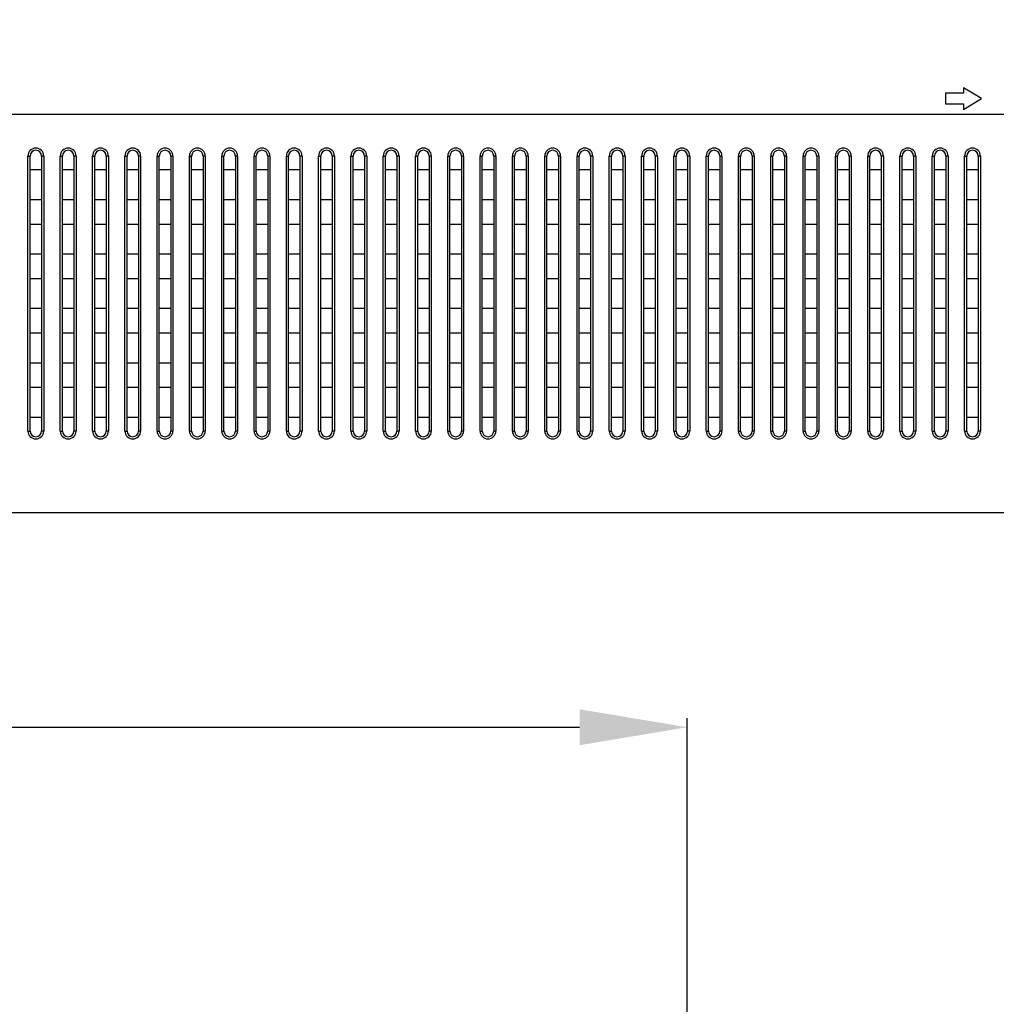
# Model space of a CAD drawing. Header units: millimetres. Extents: x -6054 to 364, y -1866 to 3094.
# Tile 160 of 256: x -3686 to -3550, y 644 to 782. Entities that reach past the tile are written whole.
import ezdxf

# ---------------------------------------------------------------- set-up
doc = ezdxf.new("R2010")
doc.units = ezdxf.units.MM
doc.header["$LTSCALE"] = 65.395
doc.header["$PDSIZE"] = 0.05
doc.layers.get('0').update_dxf_attribs({"linetype": 'CONTINUOUS'})
doc.layers.get('Defpoints').update_dxf_attribs({"linetype": 'CONTINUOUS'})
doc.layers.add('DIM', color=3, linetype='CONTINUOUS')
doc.styles.get("Standard").update_dxf_attribs({"font": 'arial.ttf'})
doc.dimstyles.new('ISO-25', dxfattribs={"dimtxt": 2.5, "dimasz": 2.5, "dimexe": 1.25, "dimexo": 0.625, "dimtad": 1, "dimtxsty": 'STANDARD', "dimcen": 2.5, "dimadec": 0, "dimazin": 0, "dimtfac": 1, "dimtmove": 0, "dimatfit": 3, "dimfxl": 1, "dimarcsym": 0})

# ---------------------------------------------------------------- blocks, each defined once
blk = doc.blocks.new('*D1')
at = {"layer": 'Defpoints', "color": 0}
for p in [(-4193.17, 1042.07), (-3593.17, 683.03), (-3593.17, 628.17)]:
    blk.add_point(p, dxfattribs=at)
at = {"layer": 'DIM', "color": 3, "lineweight": -2}
for p, q in [((-4193.17, 1041.45), (-4193.17, 681.78)), ((-3593.17, 628.79), (-3593.17, 684.28)), ((-4178.17, 683.03), (-3608.17, 683.03))]:
    blk.add_line(p, q, dxfattribs=at)
at = {"layer": 'DIM', "color": 3}
for points in [[(-4178.17, 685.53), (-4178.17, 680.53), (-4193.17, 683.03)], [(-3608.17, 680.53), (-3608.17, 685.53), (-3593.17, 683.03)]]:
    blk.add_solid(points, dxfattribs=at)
at = {"layer": 'DIM', "color": 2, "insert": (-3893.17, 700.84), "char_height": 20, "attachment_point": 5}
blk.add_mtext('600  [23,622]', dxfattribs=at)

msp = doc.modelspace()

# ---------------------------------------------------------------- linework, layer by layer
at = {"linetype": 'Continuous'}
for p, q in [((-3554.67, 771.4), (-3557.17, 771.4)), ((-3557.17, 771.4), (-3557.17, 769.9)), ((-3554.67, 772.15), (-3554.67, 771.4)), ((-3552.17, 770.65), (-3554.67, 772.15)), ((-3557.17, 769.9), (-3554.67, 769.9)), ((-3554.67, 769.15), (-3552.17, 770.65)), ((-3554.67, 769.9), (-3554.67, 769.15)), ((-3685.02, 724.32), (-3685.02, 762.65)), ((-3685.02, 762.65), (-3684.72, 762.65)), ((-3684.72, 724.32), (-3684.72, 762.65)), ((-3683.12, 762.65), (-3683.12, 724.32)), ((-3682.82, 762.65), (-3683.12, 762.65)), ((-3682.82, 762.65), (-3682.82, 724.32)), ((-3680.52, 724.32), (-3680.52, 762.65)), ((-3680.52, 762.65), (-3680.22, 762.65)), ((-3680.22, 724.32), (-3680.22, 762.65)), ((-3678.62, 762.65), (-3678.62, 724.32)), ((-3678.32, 762.65), (-3678.62, 762.65)), ((-3678.32, 762.65), (-3678.32, 724.32)), ((-3676.02, 724.32), (-3676.02, 762.65)), ((-3676.02, 762.65), (-3675.72, 762.65)), ((-3675.72, 724.32), (-3675.72, 762.65)), ((-3674.12, 762.65), (-3674.12, 724.32)), ((-3673.82, 762.65), (-3674.12, 762.65)), ((-3673.82, 762.65), (-3673.82, 724.32)), ((-3671.52, 724.32), (-3671.52, 762.65)), ((-3671.52, 762.65), (-3671.22, 762.65)), ((-3671.22, 724.32), (-3671.22, 762.65)), ((-3669.62, 762.65), (-3669.62, 724.32)), ((-3669.32, 762.65), (-3669.62, 762.65)), ((-3669.32, 762.65), (-3669.32, 724.32)), ((-3667.02, 724.32), (-3667.02, 762.65)), ((-3667.02, 762.65), (-3666.72, 762.65)), ((-3666.72, 724.32), (-3666.72, 762.65)), ((-3665.12, 762.65), (-3665.12, 724.32)), ((-3664.82, 762.65), (-3665.12, 762.65)), ((-3664.82, 762.65), (-3664.82, 724.32)), ((-3662.52, 724.32), (-3662.52, 762.65)), ((-3662.52, 762.65), (-3662.22, 762.65)), ((-3662.22, 724.32), (-3662.22, 762.65)), ((-3660.62, 762.65), (-3660.62, 724.32)), ((-3660.32, 762.65), (-3660.62, 762.65)), ((-3660.32, 762.65), (-3660.32, 724.32)), ((-3658.02, 724.32), (-3658.02, 762.65)), ((-3658.02, 762.65), (-3657.72, 762.65)), ((-3657.72, 724.32), (-3657.72, 762.65)), ((-3656.12, 762.65), (-3656.12, 724.32)), ((-3655.82, 762.65), (-3656.12, 762.65)), ((-3655.82, 762.65), (-3655.82, 724.32)), ((-3653.52, 724.32), (-3653.52, 762.65)), ((-3653.52, 762.65), (-3653.22, 762.65)), ((-3653.22, 724.32), (-3653.22, 762.65)), ((-3651.62, 762.65), (-3651.62, 724.32)), ((-3651.32, 762.65), (-3651.62, 762.65)), ((-3651.32, 762.65), (-3651.32, 724.32)), ((-3649.02, 724.32), (-3649.02, 762.65)), ((-3649.02, 762.65), (-3648.72, 762.65)), ((-3648.72, 724.32), (-3648.72, 762.65)), ((-3647.12, 762.65), (-3647.12, 724.32)), ((-3646.82, 762.65), (-3647.12, 762.65)), ((-3646.82, 762.65), (-3646.82, 724.32)), ((-3644.52, 724.32), (-3644.52, 762.65)), ((-3644.52, 762.65), (-3644.22, 762.65)), ((-3644.22, 724.32), (-3644.22, 762.65)), ((-3642.62, 762.65), (-3642.62, 724.32)), ((-3642.32, 762.65), (-3642.62, 762.65)), ((-3642.32, 762.65), (-3642.32, 724.32)), ((-3640.02, 724.32), (-3640.02, 762.65)), ((-3640.02, 762.65), (-3639.72, 762.65)), ((-3639.72, 724.32), (-3639.72, 762.65)), ((-3638.12, 762.65), (-3638.12, 724.32)), ((-3637.82, 762.65), (-3638.12, 762.65)), ((-3637.82, 762.65), (-3637.82, 724.32)), ((-3635.52, 724.32), (-3635.52, 762.65)), ((-3635.52, 762.65), (-3635.22, 762.65)), ((-3635.22, 724.32), (-3635.22, 762.65)), ((-3633.62, 762.65), (-3633.62, 724.32)), ((-3633.32, 762.65), (-3633.62, 762.65)), ((-3633.32, 762.65), (-3633.32, 724.32)), ((-3631.02, 724.32), (-3631.02, 762.65)), ((-3631.02, 762.65), (-3630.72, 762.65)), ((-3630.72, 724.32), (-3630.72, 762.65)), ((-3629.12, 762.65), (-3629.12, 724.32)), ((-3628.82, 762.65), (-3629.12, 762.65)), ((-3628.82, 762.65), (-3628.82, 724.32)), ((-3626.52, 724.32), (-3626.52, 762.65)), ((-3626.52, 762.65), (-3626.22, 762.65)), ((-3626.22, 724.32), (-3626.22, 762.65)), ((-3624.62, 762.65), (-3624.62, 724.32)), ((-3624.32, 762.65), (-3624.62, 762.65)), ((-3624.32, 762.65), (-3624.32, 724.32)), ((-3622.02, 724.32), (-3622.02, 762.65)), ((-3622.02, 762.65), (-3621.72, 762.65)), ((-3621.72, 724.32), (-3621.72, 762.65)), ((-3620.12, 762.65), (-3620.12, 724.32)), ((-3619.82, 762.65), (-3620.12, 762.65)), ((-3619.82, 762.65), (-3619.82, 724.32)), ((-3617.52, 724.32), (-3617.52, 762.65)), ((-3617.52, 762.65), (-3617.22, 762.65)), ((-3617.22, 724.32), (-3617.22, 762.65)), ((-3615.62, 762.65), (-3615.62, 724.32)), ((-3615.32, 762.65), (-3615.62, 762.65)), ((-3615.32, 762.65), (-3615.32, 724.32)), ((-3613.02, 724.32), (-3613.02, 762.65)), ((-3613.02, 762.65), (-3612.72, 762.65)), ((-3612.72, 724.32), (-3612.72, 762.65)), ((-3611.12, 762.65), (-3611.12, 724.32)), ((-3610.82, 762.65), (-3611.12, 762.65)), ((-3610.82, 762.65), (-3610.82, 724.32)), ((-3608.52, 724.32), (-3608.52, 762.65)), ((-3608.52, 762.65), (-3608.22, 762.65)), ((-3608.22, 724.32), (-3608.22, 762.65)), ((-3606.62, 762.65), (-3606.62, 724.32)), ((-3606.32, 762.65), (-3606.62, 762.65)), ((-3606.32, 762.65), (-3606.32, 724.32)), ((-3604.02, 724.32), (-3604.02, 762.65)), ((-3604.02, 762.65), (-3603.72, 762.65)), ((-3603.72, 724.32), (-3603.72, 762.65)), ((-3602.12, 762.65), (-3602.12, 724.32)), ((-3601.82, 762.65), (-3602.12, 762.65)), ((-3601.82, 762.65), (-3601.82, 724.32)), ((-3599.52, 724.32), (-3599.52, 762.65)), ((-3599.52, 762.65), (-3599.22, 762.65)), ((-3599.22, 724.32), (-3599.22, 762.65)), ((-3597.62, 762.65), (-3597.62, 724.32)), ((-3597.32, 762.65), (-3597.62, 762.65)), ((-3597.32, 762.65), (-3597.32, 724.32)), ((-3595.02, 724.32), (-3595.02, 762.65)), ((-3595.02, 762.65), (-3594.72, 762.65)), ((-3594.72, 724.32), (-3594.72, 762.65)), ((-3593.12, 762.65), (-3593.12, 724.32)), ((-3592.82, 762.65), (-3593.12, 762.65)), ((-3592.82, 762.65), (-3592.82, 724.32)), ((-3590.52, 724.32), (-3590.52, 762.65)), ((-3590.52, 762.65), (-3590.22, 762.65)), ((-3590.22, 724.32), (-3590.22, 762.65)), ((-3588.62, 762.65), (-3588.62, 724.32)), ((-3588.32, 762.65), (-3588.62, 762.65)), ((-3588.32, 762.65), (-3588.32, 724.32)), ((-3586.02, 724.32), (-3586.02, 762.65)), ((-3586.02, 762.65), (-3585.72, 762.65)), ((-3585.72, 724.32), (-3585.72, 762.65)), ((-3584.12, 762.65), (-3584.12, 724.32)), ((-3583.82, 762.65), (-3584.12, 762.65)), ((-3583.82, 762.65), (-3583.82, 724.32)), ((-3581.52, 724.32), (-3581.52, 762.65)), ((-3581.52, 762.65), (-3581.22, 762.65)), ((-3581.22, 724.32), (-3581.22, 762.65)), ((-3579.62, 762.65), (-3579.62, 724.32)), ((-3579.32, 762.65), (-3579.62, 762.65)), ((-3579.32, 762.65), (-3579.32, 724.32)), ((-3577.02, 724.32), (-3577.02, 762.65)), ((-3577.02, 762.65), (-3576.72, 762.65)), ((-3576.72, 724.32), (-3576.72, 762.65)), ((-3575.12, 762.65), (-3575.12, 724.32)), ((-3574.82, 762.65), (-3575.12, 762.65)), ((-3574.82, 762.65), (-3574.82, 724.32)), ((-3572.52, 724.32), (-3572.52, 762.65)), ((-3572.52, 762.65), (-3572.22, 762.65)), ((-3572.22, 724.32), (-3572.22, 762.65)), ((-3570.62, 762.65), (-3570.62, 724.32)), ((-3570.32, 762.65), (-3570.62, 762.65)), ((-3570.32, 762.65), (-3570.32, 724.32)), ((-3568.02, 724.32), (-3568.02, 762.65)), ((-3568.02, 762.65), (-3567.72, 762.65)), ((-3567.72, 724.32), (-3567.72, 762.65)), ((-3566.12, 762.65), (-3566.12, 724.32)), ((-3565.82, 762.65), (-3566.12, 762.65)), ((-3565.82, 762.65), (-3565.82, 724.32)), ((-3563.52, 724.32), (-3563.52, 762.65)), ((-3563.52, 762.65), (-3563.22, 762.65)), ((-3563.22, 724.32), (-3563.22, 762.65)), ((-3561.62, 762.65), (-3561.62, 724.32)), ((-3561.32, 762.65), (-3561.62, 762.65)), ((-3561.32, 762.65), (-3561.32, 724.32)), ((-3559.02, 762.65), (-3558.72, 762.65)), ((-3559.02, 724.32), (-3559.02, 762.65)), ((-3558.72, 724.32), (-3558.72, 762.65)), ((-3556.82, 762.65), (-3557.12, 762.65)), ((-3557.12, 762.65), (-3557.12, 724.32)), ((-3556.82, 762.65), (-3556.82, 724.32)), ((-3554.52, 762.65), (-3554.22, 762.65)), ((-3554.52, 724.32), (-3554.52, 762.65)), ((-3554.22, 724.32), (-3554.22, 762.65)), ((-3552.32, 762.65), (-3552.62, 762.65)), ((-3552.62, 762.65), (-3552.62, 724.32)), ((-3552.32, 762.65), (-3552.32, 724.32)), ((-3684.72, 760.75), (-3683.12, 760.75)), ((-3680.22, 760.75), (-3678.62, 760.75)), ((-3675.72, 760.75), (-3674.12, 760.75)), ((-3671.22, 760.75), (-3669.62, 760.75)), ((-3666.72, 760.75), (-3665.12, 760.75)), ((-3662.22, 760.75), (-3660.62, 760.75)), ((-3657.72, 760.75), (-3656.12, 760.75)), ((-3653.22, 760.75), (-3651.62, 760.75)), ((-3648.72, 760.75), (-3647.12, 760.75)), ((-3644.22, 760.75), (-3642.62, 760.75)), ((-3639.72, 760.75), (-3638.12, 760.75)), ((-3635.22, 760.75), (-3633.62, 760.75)), ((-3630.72, 760.75), (-3629.12, 760.75)), ((-3626.22, 760.75), (-3624.62, 760.75)), ((-3621.72, 760.75), (-3620.12, 760.75)), ((-3617.22, 760.75), (-3615.62, 760.75)), ((-3612.72, 760.75), (-3611.12, 760.75)), ((-3608.22, 760.75), (-3606.62, 760.75)), ((-3603.72, 760.75), (-3602.12, 760.75)), ((-3599.22, 760.75), (-3597.62, 760.75)), ((-3594.72, 760.75), (-3593.12, 760.75)), ((-3590.22, 760.75), (-3588.62, 760.75)), ((-3585.72, 760.75), (-3584.12, 760.75)), ((-3581.22, 760.75), (-3579.62, 760.75)), ((-3576.72, 760.75), (-3575.12, 760.75)), ((-3572.22, 760.75), (-3570.62, 760.75)), ((-3567.72, 760.75), (-3566.12, 760.75)), ((-3563.22, 760.75), (-3561.62, 760.75)), ((-3558.72, 760.75), (-3557.12, 760.75)), ((-3554.22, 760.75), (-3552.62, 760.75)), ((-3683.12, 756.54), (-3684.72, 756.54)), ((-3678.62, 756.54), (-3680.22, 756.54)), ((-3674.12, 756.54), (-3675.72, 756.54)), ((-3669.62, 756.54), (-3671.22, 756.54)), ((-3665.12, 756.54), (-3666.72, 756.54)), ((-3660.62, 756.54), (-3662.22, 756.54)), ((-3656.12, 756.54), (-3657.72, 756.54)), ((-3651.62, 756.54), (-3653.22, 756.54)), ((-3647.12, 756.54), (-3648.72, 756.54)), ((-3642.62, 756.54), (-3644.22, 756.54)), ((-3638.12, 756.54), (-3639.72, 756.54)), ((-3633.62, 756.54), (-3635.22, 756.54)), ((-3629.12, 756.54), (-3630.72, 756.54)), ((-3624.62, 756.54), (-3626.22, 756.54)), ((-3620.12, 756.54), (-3621.72, 756.54)), ((-3615.62, 756.54), (-3617.22, 756.54)), ((-3611.12, 756.54), (-3612.72, 756.54)), ((-3606.62, 756.54), (-3608.22, 756.54)), ((-3602.12, 756.54), (-3603.72, 756.54)), ((-3597.62, 756.54), (-3599.22, 756.54)), ((-3593.12, 756.54), (-3594.72, 756.54)), ((-3588.62, 756.54), (-3590.22, 756.54)), ((-3584.12, 756.54), (-3585.72, 756.54)), ((-3579.62, 756.54), (-3581.22, 756.54)), ((-3575.12, 756.54), (-3576.72, 756.54)), ((-3570.62, 756.54), (-3572.22, 756.54)), ((-3566.12, 756.54), (-3567.72, 756.54)), ((-3561.62, 756.54), (-3563.22, 756.54)), ((-3557.12, 756.54), (-3558.72, 756.54)), ((-3552.62, 756.54), (-3554.22, 756.54)), ((-3684.72, 753.17), (-3683.12, 753.17)), ((-3680.22, 753.17), (-3678.62, 753.17)), ((-3675.72, 753.17), (-3674.12, 753.17)), ((-3671.22, 753.17), (-3669.62, 753.17)), ((-3666.72, 753.17), (-3665.12, 753.17)), ((-3662.22, 753.17), (-3660.62, 753.17)), ((-3657.72, 753.17), (-3656.12, 753.17)), ((-3653.22, 753.17), (-3651.62, 753.17)), ((-3648.72, 753.17), (-3647.12, 753.17)), ((-3644.22, 753.17), (-3642.62, 753.17)), ((-3639.72, 753.17), (-3638.12, 753.17)), ((-3635.22, 753.17), (-3633.62, 753.17)), ((-3630.72, 753.17), (-3629.12, 753.17)), ((-3626.22, 753.17), (-3624.62, 753.17)), ((-3621.72, 753.17), (-3620.12, 753.17)), ((-3617.22, 753.17), (-3615.62, 753.17)), ((-3612.72, 753.17), (-3611.12, 753.17)), ((-3608.22, 753.17), (-3606.62, 753.17)), ((-3603.72, 753.17), (-3602.12, 753.17)), ((-3599.22, 753.17), (-3597.62, 753.17)), ((-3594.72, 753.17), (-3593.12, 753.17)), ((-3590.22, 753.17), (-3588.62, 753.17)), ((-3585.72, 753.17), (-3584.12, 753.17)), ((-3581.22, 753.17), (-3579.62, 753.17)), ((-3576.72, 753.17), (-3575.12, 753.17)), ((-3572.22, 753.17), (-3570.62, 753.17)), ((-3567.72, 753.17), (-3566.12, 753.17)), ((-3563.22, 753.17), (-3561.62, 753.17)), ((-3558.72, 753.17), (-3557.12, 753.17)), ((-3554.22, 753.17), (-3552.62, 753.17)), ((-3683.12, 748.96), (-3684.72, 748.96)), ((-3678.62, 748.96), (-3680.22, 748.96)), ((-3674.12, 748.96), (-3675.72, 748.96)), ((-3669.62, 748.96), (-3671.22, 748.96)), ((-3665.12, 748.96), (-3666.72, 748.96)), ((-3660.62, 748.96), (-3662.22, 748.96)), ((-3656.12, 748.96), (-3657.72, 748.96)), ((-3651.62, 748.96), (-3653.22, 748.96)), ((-3647.12, 748.96), (-3648.72, 748.96)), ((-3642.62, 748.96), (-3644.22, 748.96)), ((-3638.12, 748.96), (-3639.72, 748.96)), ((-3633.62, 748.96), (-3635.22, 748.96)), ((-3629.12, 748.96), (-3630.72, 748.96)), ((-3624.62, 748.96), (-3626.22, 748.96)), ((-3620.12, 748.96), (-3621.72, 748.96)), ((-3615.62, 748.96), (-3617.22, 748.96)), ((-3611.12, 748.96), (-3612.72, 748.96)), ((-3606.62, 748.96), (-3608.22, 748.96)), ((-3602.12, 748.96), (-3603.72, 748.96)), ((-3597.62, 748.96), (-3599.22, 748.96)), ((-3593.12, 748.96), (-3594.72, 748.96)), ((-3588.62, 748.96), (-3590.22, 748.96)), ((-3584.12, 748.96), (-3585.72, 748.96)), ((-3579.62, 748.96), (-3581.22, 748.96)), ((-3575.12, 748.96), (-3576.72, 748.96)), ((-3570.62, 748.96), (-3572.22, 748.96)), ((-3566.12, 748.96), (-3567.72, 748.96)), ((-3561.62, 748.96), (-3563.22, 748.96)), ((-3557.12, 748.96), (-3558.72, 748.96)), ((-3552.62, 748.96), (-3554.22, 748.96)), ((-3684.72, 745.59), (-3683.12, 745.59)), ((-3680.22, 745.59), (-3678.62, 745.59)), ((-3675.72, 745.59), (-3674.12, 745.59)), ((-3671.22, 745.59), (-3669.62, 745.59)), ((-3666.72, 745.59), (-3665.12, 745.59)), ((-3662.22, 745.59), (-3660.62, 745.59)), ((-3657.72, 745.59), (-3656.12, 745.59)), ((-3653.22, 745.59), (-3651.62, 745.59)), ((-3648.72, 745.59), (-3647.12, 745.59)), ((-3644.22, 745.59), (-3642.62, 745.59)), ((-3639.72, 745.59), (-3638.12, 745.59)), ((-3635.22, 745.59), (-3633.62, 745.59)), ((-3630.72, 745.59), (-3629.12, 745.59)), ((-3626.22, 745.59), (-3624.62, 745.59)), ((-3621.72, 745.59), (-3620.12, 745.59)), ((-3617.22, 745.59), (-3615.62, 745.59)), ((-3612.72, 745.59), (-3611.12, 745.59)), ((-3608.22, 745.59), (-3606.62, 745.59)), ((-3603.72, 745.59), (-3602.12, 745.59)), ((-3599.22, 745.59), (-3597.62, 745.59)), ((-3594.72, 745.59), (-3593.12, 745.59)), ((-3590.22, 745.59), (-3588.62, 745.59)), ((-3585.72, 745.59), (-3584.12, 745.59)), ((-3581.22, 745.59), (-3579.62, 745.59)), ((-3576.72, 745.59), (-3575.12, 745.59)), ((-3572.22, 745.59), (-3570.62, 745.59)), ((-3567.72, 745.59), (-3566.12, 745.59)), ((-3563.22, 745.59), (-3561.62, 745.59)), ((-3558.72, 745.59), (-3557.12, 745.59)), ((-3554.22, 745.59), (-3552.62, 745.59)), ((-3683.12, 741.38), (-3684.72, 741.38)), ((-3678.62, 741.38), (-3680.22, 741.38)), ((-3674.12, 741.38), (-3675.72, 741.38)), ((-3669.62, 741.38), (-3671.22, 741.38)), ((-3665.12, 741.38), (-3666.72, 741.38)), ((-3660.62, 741.38), (-3662.22, 741.38)), ((-3656.12, 741.38), (-3657.72, 741.38)), ((-3651.62, 741.38), (-3653.22, 741.38)), ((-3647.12, 741.38), (-3648.72, 741.38)), ((-3642.62, 741.38), (-3644.22, 741.38)), ((-3638.12, 741.38), (-3639.72, 741.38)), ((-3633.62, 741.38), (-3635.22, 741.38)), ((-3629.12, 741.38), (-3630.72, 741.38)), ((-3624.62, 741.38), (-3626.22, 741.38)), ((-3620.12, 741.38), (-3621.72, 741.38)), ((-3615.62, 741.38), (-3617.22, 741.38)), ((-3611.12, 741.38), (-3612.72, 741.38)), ((-3606.62, 741.38), (-3608.22, 741.38)), ((-3602.12, 741.38), (-3603.72, 741.38)), ((-3597.62, 741.38), (-3599.22, 741.38)), ((-3593.12, 741.38), (-3594.72, 741.38)), ((-3588.62, 741.38), (-3590.22, 741.38)), ((-3584.12, 741.38), (-3585.72, 741.38)), ((-3579.62, 741.38), (-3581.22, 741.38)), ((-3575.12, 741.38), (-3576.72, 741.38)), ((-3570.62, 741.38), (-3572.22, 741.38)), ((-3566.12, 741.38), (-3567.72, 741.38)), ((-3561.62, 741.38), (-3563.22, 741.38)), ((-3557.12, 741.38), (-3558.72, 741.38)), ((-3552.62, 741.38), (-3554.22, 741.38)), ((-3684.72, 738), (-3683.12, 738)), ((-3680.22, 738), (-3678.62, 738)), ((-3675.72, 738), (-3674.12, 738)), ((-3671.22, 738), (-3669.62, 738)), ((-3666.72, 738), (-3665.12, 738)), ((-3662.22, 738), (-3660.62, 738)), ((-3657.72, 738), (-3656.12, 738)), ((-3653.22, 738), (-3651.62, 738)), ((-3648.72, 738), (-3647.12, 738)), ((-3644.22, 738), (-3642.62, 738)), ((-3639.72, 738), (-3638.12, 738)), ((-3635.22, 738), (-3633.62, 738)), ((-3630.72, 738), (-3629.12, 738)), ((-3626.22, 738), (-3624.62, 738)), ((-3621.72, 738), (-3620.12, 738)), ((-3617.22, 738), (-3615.62, 738)), ((-3612.72, 738), (-3611.12, 738)), ((-3608.22, 738), (-3606.62, 738)), ((-3603.72, 738), (-3602.12, 738)), ((-3599.22, 738), (-3597.62, 738)), ((-3594.72, 738), (-3593.12, 738)), ((-3590.22, 738), (-3588.62, 738)), ((-3585.72, 738), (-3584.12, 738)), ((-3581.22, 738), (-3579.62, 738)), ((-3576.72, 738), (-3575.12, 738)), ((-3572.22, 738), (-3570.62, 738)), ((-3567.72, 738), (-3566.12, 738)), ((-3563.22, 738), (-3561.62, 738)), ((-3558.72, 738), (-3557.12, 738)), ((-3554.22, 738), (-3552.62, 738)), ((-3683.12, 733.8), (-3684.72, 733.8)), ((-3678.62, 733.8), (-3680.22, 733.8)), ((-3674.12, 733.8), (-3675.72, 733.8)), ((-3669.62, 733.8), (-3671.22, 733.8)), ((-3665.12, 733.8), (-3666.72, 733.8)), ((-3660.62, 733.8), (-3662.22, 733.8)), ((-3656.12, 733.8), (-3657.72, 733.8)), ((-3651.62, 733.8), (-3653.22, 733.8)), ((-3647.12, 733.8), (-3648.72, 733.8)), ((-3642.62, 733.8), (-3644.22, 733.8)), ((-3638.12, 733.8), (-3639.72, 733.8)), ((-3633.62, 733.8), (-3635.22, 733.8)), ((-3629.12, 733.8), (-3630.72, 733.8)), ((-3624.62, 733.8), (-3626.22, 733.8)), ((-3620.12, 733.8), (-3621.72, 733.8)), ((-3615.62, 733.8), (-3617.22, 733.8)), ((-3611.12, 733.8), (-3612.72, 733.8)), ((-3606.62, 733.8), (-3608.22, 733.8)), ((-3602.12, 733.8), (-3603.72, 733.8)), ((-3597.62, 733.8), (-3599.22, 733.8)), ((-3593.12, 733.8), (-3594.72, 733.8)), ((-3588.62, 733.8), (-3590.22, 733.8)), ((-3584.12, 733.8), (-3585.72, 733.8)), ((-3579.62, 733.8), (-3581.22, 733.8)), ((-3575.12, 733.8), (-3576.72, 733.8)), ((-3570.62, 733.8), (-3572.22, 733.8)), ((-3566.12, 733.8), (-3567.72, 733.8)), ((-3561.62, 733.8), (-3563.22, 733.8)), ((-3557.12, 733.8), (-3558.72, 733.8)), ((-3552.62, 733.8), (-3554.22, 733.8)), ((-3684.72, 730.42), (-3683.12, 730.42)), ((-3680.22, 730.42), (-3678.62, 730.42)), ((-3675.72, 730.42), (-3674.12, 730.42)), ((-3671.22, 730.42), (-3669.62, 730.42)), ((-3666.72, 730.42), (-3665.12, 730.42)), ((-3662.22, 730.42), (-3660.62, 730.42)), ((-3657.72, 730.42), (-3656.12, 730.42)), ((-3653.22, 730.42), (-3651.62, 730.42)), ((-3648.72, 730.42), (-3647.12, 730.42)), ((-3644.22, 730.42), (-3642.62, 730.42)), ((-3639.72, 730.42), (-3638.12, 730.42)), ((-3635.22, 730.42), (-3633.62, 730.42)), ((-3630.72, 730.42), (-3629.12, 730.42)), ((-3626.22, 730.42), (-3624.62, 730.42)), ((-3621.72, 730.42), (-3620.12, 730.42)), ((-3617.22, 730.42), (-3615.62, 730.42)), ((-3612.72, 730.42), (-3611.12, 730.42)), ((-3608.22, 730.42), (-3606.62, 730.42)), ((-3603.72, 730.42), (-3602.12, 730.42)), ((-3599.22, 730.42), (-3597.62, 730.42)), ((-3594.72, 730.42), (-3593.12, 730.42)), ((-3590.22, 730.42), (-3588.62, 730.42)), ((-3585.72, 730.42), (-3584.12, 730.42)), ((-3581.22, 730.42), (-3579.62, 730.42)), ((-3576.72, 730.42), (-3575.12, 730.42)), ((-3572.22, 730.42), (-3570.62, 730.42)), ((-3567.72, 730.42), (-3566.12, 730.42)), ((-3563.22, 730.42), (-3561.62, 730.42)), ((-3558.72, 730.42), (-3557.12, 730.42)), ((-3554.22, 730.42), (-3552.62, 730.42)), ((-3683.12, 726.22), (-3684.72, 726.22)), ((-3678.62, 726.22), (-3680.22, 726.22)), ((-3674.12, 726.22), (-3675.72, 726.22)), ((-3669.62, 726.22), (-3671.22, 726.22)), ((-3665.12, 726.22), (-3666.72, 726.22)), ((-3660.62, 726.22), (-3662.22, 726.22)), ((-3656.12, 726.22), (-3657.72, 726.22)), ((-3651.62, 726.22), (-3653.22, 726.22)), ((-3647.12, 726.22), (-3648.72, 726.22)), ((-3642.62, 726.22), (-3644.22, 726.22)), ((-3638.12, 726.22), (-3639.72, 726.22)), ((-3633.62, 726.22), (-3635.22, 726.22)), ((-3629.12, 726.22), (-3630.72, 726.22)), ((-3624.62, 726.22), (-3626.22, 726.22)), ((-3620.12, 726.22), (-3621.72, 726.22)), ((-3615.62, 726.22), (-3617.22, 726.22)), ((-3611.12, 726.22), (-3612.72, 726.22)), ((-3606.62, 726.22), (-3608.22, 726.22)), ((-3602.12, 726.22), (-3603.72, 726.22)), ((-3597.62, 726.22), (-3599.22, 726.22)), ((-3593.12, 726.22), (-3594.72, 726.22)), ((-3588.62, 726.22), (-3590.22, 726.22)), ((-3584.12, 726.22), (-3585.72, 726.22)), ((-3579.62, 726.22), (-3581.22, 726.22)), ((-3575.12, 726.22), (-3576.72, 726.22)), ((-3570.62, 726.22), (-3572.22, 726.22)), ((-3566.12, 726.22), (-3567.72, 726.22)), ((-3561.62, 726.22), (-3563.22, 726.22)), ((-3557.12, 726.22), (-3558.72, 726.22)), ((-3552.62, 726.22), (-3554.22, 726.22)), ((-3685.02, 724.32), (-3684.72, 724.32)), ((-3682.82, 724.32), (-3683.12, 724.32)), ((-3680.52, 724.32), (-3680.22, 724.32)), ((-3678.32, 724.32), (-3678.62, 724.32)), ((-3676.02, 724.32), (-3675.72, 724.32)), ((-3673.82, 724.32), (-3674.12, 724.32)), ((-3671.52, 724.32), (-3671.22, 724.32)), ((-3669.32, 724.32), (-3669.62, 724.32)), ((-3667.02, 724.32), (-3666.72, 724.32)), ((-3664.82, 724.32), (-3665.12, 724.32)), ((-3662.52, 724.32), (-3662.22, 724.32)), ((-3660.32, 724.32), (-3660.62, 724.32)), ((-3658.02, 724.32), (-3657.72, 724.32)), ((-3655.82, 724.32), (-3656.12, 724.32)), ((-3653.52, 724.32), (-3653.22, 724.32)), ((-3651.32, 724.32), (-3651.62, 724.32)), ((-3649.02, 724.32), (-3648.72, 724.32)), ((-3646.82, 724.32), (-3647.12, 724.32)), ((-3644.52, 724.32), (-3644.22, 724.32)), ((-3642.32, 724.32), (-3642.62, 724.32)), ((-3640.02, 724.32), (-3639.72, 724.32)), ((-3637.82, 724.32), (-3638.12, 724.32)), ((-3635.52, 724.32), (-3635.22, 724.32)), ((-3633.32, 724.32), (-3633.62, 724.32)), ((-3631.02, 724.32), (-3630.72, 724.32)), ((-3628.82, 724.32), (-3629.12, 724.32)), ((-3626.52, 724.32), (-3626.22, 724.32)), ((-3624.32, 724.32), (-3624.62, 724.32)), ((-3622.02, 724.32), (-3621.72, 724.32)), ((-3619.82, 724.32), (-3620.12, 724.32)), ((-3617.52, 724.32), (-3617.22, 724.32)), ((-3615.32, 724.32), (-3615.62, 724.32)), ((-3613.02, 724.32), (-3612.72, 724.32)), ((-3610.82, 724.32), (-3611.12, 724.32)), ((-3608.52, 724.32), (-3608.22, 724.32)), ((-3606.32, 724.32), (-3606.62, 724.32)), ((-3604.02, 724.32), (-3603.72, 724.32)), ((-3601.82, 724.32), (-3602.12, 724.32)), ((-3599.52, 724.32), (-3599.22, 724.32)), ((-3597.32, 724.32), (-3597.62, 724.32)), ((-3595.02, 724.32), (-3594.72, 724.32)), ((-3592.82, 724.32), (-3593.12, 724.32)), ((-3590.52, 724.32), (-3590.22, 724.32)), ((-3588.32, 724.32), (-3588.62, 724.32)), ((-3586.02, 724.32), (-3585.72, 724.32)), ((-3583.82, 724.32), (-3584.12, 724.32)), ((-3581.52, 724.32), (-3581.22, 724.32)), ((-3579.32, 724.32), (-3579.62, 724.32)), ((-3577.02, 724.32), (-3576.72, 724.32)), ((-3574.82, 724.32), (-3575.12, 724.32)), ((-3572.52, 724.32), (-3572.22, 724.32)), ((-3570.32, 724.32), (-3570.62, 724.32)), ((-3568.02, 724.32), (-3567.72, 724.32)), ((-3565.82, 724.32), (-3566.12, 724.32)), ((-3563.52, 724.32), (-3563.22, 724.32)), ((-3561.32, 724.32), (-3561.62, 724.32)), ((-3559.02, 724.32), (-3558.72, 724.32)), ((-3556.82, 724.32), (-3557.12, 724.32)), ((-3554.52, 724.32), (-3554.22, 724.32)), ((-3552.32, 724.32), (-3552.62, 724.32))]:
    msp.add_line(p, q, dxfattribs=at)
at = {"color": 1}
msp.add_lwpolyline([(-4561.58, 768.47), (-3224.76, 768.47), (-3224.76, 712.92), (-4561.58, 712.92)], close=True, dxfattribs=at)
at = {"linetype": 'Continuous'}
for centre, radius, start, end in [((-3683.92, 762.65), 1.1, 0, 180), ((-3683.92, 762.65), 0.8, 0, 180), ((-3679.42, 762.65), 1.1, 0, 180), ((-3679.42, 762.65), 0.8, 0, 180), ((-3674.92, 762.65), 1.1, 0, 180), ((-3674.92, 762.65), 0.8, 0, 180), ((-3670.42, 762.65), 1.1, 0, 180), ((-3670.42, 762.65), 0.8, 0, 180), ((-3665.92, 762.65), 1.1, 0, 180), ((-3665.92, 762.65), 0.8, 0, 180), ((-3661.42, 762.65), 1.1, 0, 180), ((-3661.42, 762.65), 0.8, 0, 180), ((-3656.92, 762.65), 1.1, 0, 180), ((-3656.92, 762.65), 0.8, 0, 180), ((-3652.42, 762.65), 1.1, 0, 180), ((-3652.42, 762.65), 0.8, 0, 180), ((-3647.92, 762.65), 1.1, 0, 180), ((-3647.92, 762.65), 0.8, 0, 180), ((-3643.42, 762.65), 1.1, 0, 180), ((-3643.42, 762.65), 0.8, 0, 180), ((-3638.92, 762.65), 1.1, 0, 180), ((-3638.92, 762.65), 0.8, 0, 180), ((-3634.42, 762.65), 1.1, 0, 180), ((-3634.42, 762.65), 0.8, 0, 180), ((-3629.92, 762.65), 1.1, 0, 180), ((-3629.92, 762.65), 0.8, 0, 180), ((-3625.42, 762.65), 1.1, 0, 180), ((-3625.42, 762.65), 0.8, 0, 180), ((-3620.92, 762.65), 1.1, 0, 180), ((-3620.92, 762.65), 0.8, 0, 180), ((-3616.42, 762.65), 1.1, 0, 180), ((-3616.42, 762.65), 0.8, 0, 180), ((-3611.92, 762.65), 1.1, 0, 180), ((-3611.92, 762.65), 0.8, 0, 180), ((-3607.42, 762.65), 1.1, 0, 180), ((-3607.42, 762.65), 0.8, 0, 180), ((-3602.92, 762.65), 1.1, 0, 180), ((-3602.92, 762.65), 0.8, 0, 180), ((-3598.42, 762.65), 1.1, 0, 180), ((-3598.42, 762.65), 0.8, 0, 180), ((-3593.92, 762.65), 1.1, 0, 180), ((-3593.92, 762.65), 0.8, 0, 180), ((-3589.42, 762.65), 1.1, 0, 180), ((-3589.42, 762.65), 0.8, 0, 180), ((-3584.92, 762.65), 1.1, 0, 180), ((-3584.92, 762.65), 0.8, 0, 180), ((-3580.42, 762.65), 1.1, 0, 180), ((-3580.42, 762.65), 0.8, 0, 180), ((-3575.92, 762.65), 1.1, 0, 180), ((-3575.92, 762.65), 0.8, 0, 180), ((-3571.42, 762.65), 1.1, 0, 180), ((-3571.42, 762.65), 0.8, 0, 180), ((-3566.92, 762.65), 1.1, 0, 180), ((-3566.92, 762.65), 0.8, 0, 180), ((-3562.42, 762.65), 1.1, 0, 180), ((-3562.42, 762.65), 0.8, 0, 180), ((-3557.92, 762.65), 1.1, 0, 180), ((-3557.92, 762.65), 0.8, 0, 180), ((-3553.42, 762.65), 1.1, 0, 180), ((-3553.42, 762.65), 0.8, 0, 180), ((-3683.92, 724.32), 1.1, 180, 360), ((-3683.92, 724.32), 0.8, 180, 360), ((-3679.42, 724.32), 1.1, 180, 360), ((-3679.42, 724.32), 0.8, 180, 360), ((-3674.92, 724.32), 1.1, 180, 360), ((-3674.92, 724.32), 0.8, 180, 360), ((-3670.42, 724.32), 1.1, 180, 360), ((-3670.42, 724.32), 0.8, 180, 360), ((-3665.92, 724.32), 1.1, 180, 360), ((-3665.92, 724.32), 0.8, 180, 360), ((-3661.42, 724.32), 1.1, 180, 360), ((-3661.42, 724.32), 0.8, 180, 360), ((-3656.92, 724.32), 1.1, 180, 360), ((-3656.92, 724.32), 0.8, 180, 360), ((-3652.42, 724.32), 1.1, 180, 360), ((-3652.42, 724.32), 0.8, 180, 360), ((-3647.92, 724.32), 1.1, 180, 360), ((-3647.92, 724.32), 0.8, 180, 360), ((-3643.42, 724.32), 1.1, 180, 360), ((-3643.42, 724.32), 0.8, 180, 360), ((-3638.92, 724.32), 1.1, 180, 360), ((-3638.92, 724.32), 0.8, 180, 360), ((-3634.42, 724.32), 1.1, 180, 360), ((-3634.42, 724.32), 0.8, 180, 360), ((-3629.92, 724.32), 1.1, 180, 360), ((-3629.92, 724.32), 0.8, 180, 360), ((-3625.42, 724.32), 1.1, 180, 360), ((-3625.42, 724.32), 0.8, 180, 360), ((-3620.92, 724.32), 1.1, 180, 360), ((-3620.92, 724.32), 0.8, 180, 360), ((-3616.42, 724.32), 1.1, 180, 360), ((-3616.42, 724.32), 0.8, 180, 360), ((-3611.92, 724.32), 1.1, 180, 360), ((-3611.92, 724.32), 0.8, 180, 360), ((-3607.42, 724.32), 1.1, 180, 360), ((-3607.42, 724.32), 0.8, 180, 360), ((-3602.92, 724.32), 1.1, 180, 360), ((-3602.92, 724.32), 0.8, 180, 360), ((-3598.42, 724.32), 1.1, 180, 360), ((-3598.42, 724.32), 0.8, 180, 360), ((-3593.92, 724.32), 1.1, 180, 360), ((-3593.92, 724.32), 0.8, 180, 360), ((-3589.42, 724.32), 1.1, 180, 360), ((-3589.42, 724.32), 0.8, 180, 360), ((-3584.92, 724.32), 1.1, 180, 360), ((-3584.92, 724.32), 0.8, 180, 360), ((-3580.42, 724.32), 1.1, 180, 360), ((-3580.42, 724.32), 0.8, 180, 360), ((-3575.92, 724.32), 1.1, 180, 360), ((-3575.92, 724.32), 0.8, 180, 360), ((-3571.42, 724.32), 1.1, 180, 360), ((-3571.42, 724.32), 0.8, 180, 360), ((-3566.92, 724.32), 1.1, 180, 360), ((-3566.92, 724.32), 0.8, 180, 360), ((-3562.42, 724.32), 1.1, 180, 360), ((-3562.42, 724.32), 0.8, 180, 360), ((-3557.92, 724.32), 1.1, 180, 360), ((-3557.92, 724.32), 0.8, 180, 360), ((-3553.42, 724.32), 1.1, 180, 360), ((-3553.42, 724.32), 0.8, 180, 360)]:
    msp.add_arc(centre, radius, start, end, dxfattribs=at)

# ---------------------------------------------------------------- dimensions: what is measured, and where the dimension line sits
at = {"layer": 'DIM'}
dim = msp.add_linear_dim(base=(-3593.17, 683.03), p1=(-4193.17, 1042.07), p2=(-3593.17, 628.17), text='<> []', dimstyle='ISO-25', override={"dimtxt": 20, "dimasz": 15, "dimgap": 5, "dimdec": 0, "dimclrd": 3, "dimclre": 3, "dimclrt": 2, "dimadec": 1, "dimtp": 0.3, "dimtm": 0.3, "dimtofl": 0}, dxfattribs=at)
dim.commit()
dim.dimension.update_dxf_attribs({"geometry": '*D1', "text_midpoint": (-3893.17, 683.03), "dimtype": 160})

doc.saveas('drawing.dxf')
